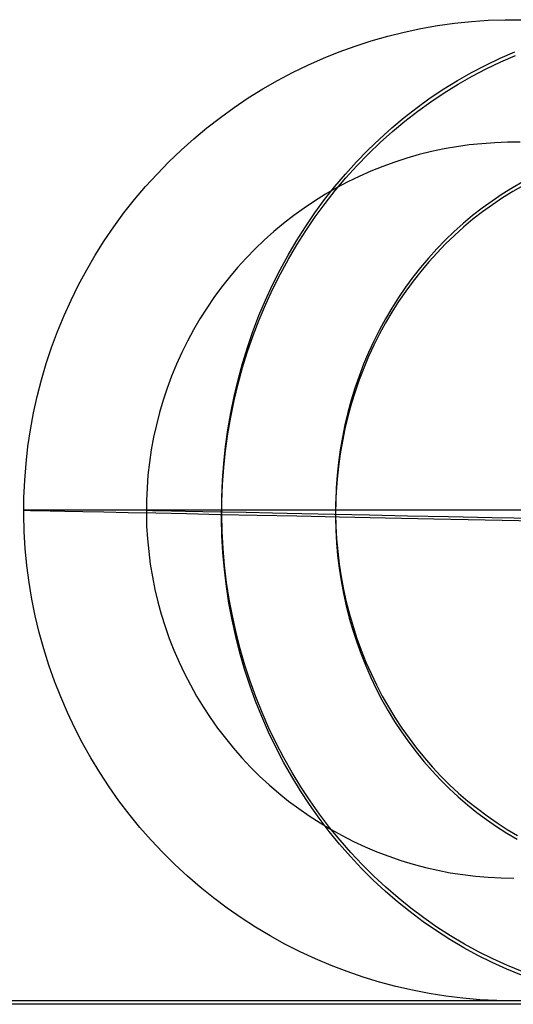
# Model space of a CAD drawing. Header units: millimetres. Extents: x -653 to -103, y 0 to 350.
# Tile 39 of 112: x -578 to -570, y 334 to 350. Entities that reach past the tile are written whole.
import ezdxf

# ---------------------------------------------------------------- set-up
doc = ezdxf.new("R2010")
doc.units = ezdxf.units.MM
doc.layers.add('Level Side Table Ferm Living', color=7, linetype='Continuous', true_color=0x000000)

msp = doc.modelspace()

# ---------------------------------------------------------------- linework, layer by layer
at = {"layer": 'Level Side Table Ferm Living'}
for p, q in [((-571.727, 349.797, 402), (-571.456, 349.855, 402)), ((-571.727, 349.797, 46), (-571.456, 349.855, 46)), ((-571.727, 349.797, 224), (-571.456, 349.855, 224)), ((-571.456, 349.855, 402), (-571.182, 349.903, 402)), ((-571.456, 349.855, 46), (-571.182, 349.903, 46)), ((-571.456, 349.855, 224), (-571.182, 349.903, 224)), ((-571.182, 349.903, 402), (-570.907, 349.941, 402)), ((-571.182, 349.903, 46), (-570.907, 349.941, 46)), ((-571.182, 349.903, 224), (-570.907, 349.941, 224)), ((-570.907, 349.941, 402), (-570.631, 349.97, 402)), ((-570.907, 349.941, 46), (-570.631, 349.97, 46)), ((-570.907, 349.941, 224), (-570.631, 349.97, 224)), ((-570.631, 349.97, 402), (-570.354, 349.989, 402)), ((-570.631, 349.97, 46), (-570.354, 349.989, 46)), ((-570.631, 349.97, 224), (-570.354, 349.989, 224)), ((-570.354, 349.989, 402), (-570.076, 349.999, 402)), ((-570.354, 349.989, 46), (-570.076, 349.999, 46)), ((-570.354, 349.989, 224), (-570.076, 349.999, 224)), ((-570.076, 349.999, 402), (-569.799, 349.999, 402)), ((-570.076, 349.999, 46), (-569.799, 349.999, 46)), ((-570.076, 349.999, 224), (-569.799, 349.999, 224)), ((-572.264, 349.654, 402), (-571.997, 349.73, 402)), ((-572.264, 349.654, 46), (-571.997, 349.73, 46)), ((-572.264, 349.654, 224), (-571.997, 349.73, 224)), ((-571.997, 349.73, 402), (-571.727, 349.797, 402)), ((-571.997, 349.73, 46), (-571.727, 349.797, 46)), ((-571.997, 349.73, 224), (-571.727, 349.797, 224)), ((-572.789, 349.474, 402), (-572.528, 349.569, 402)), ((-572.789, 349.474, 46), (-572.528, 349.569, 46)), ((-572.789, 349.474, 224), (-572.528, 349.569, 224)), ((-572.528, 349.569, 402), (-572.264, 349.654, 402)), ((-572.528, 349.569, 46), (-572.264, 349.654, 46)), ((-572.528, 349.569, 224), (-572.264, 349.654, 224)), ((-573.301, 349.259, 402), (-573.047, 349.371, 402)), ((-573.301, 349.259, 46), (-573.047, 349.371, 46)), ((-573.301, 349.259, 224), (-573.047, 349.371, 224)), ((-573.047, 349.371, 402), (-572.789, 349.474, 402)), ((-573.047, 349.371, 46), (-572.789, 349.474, 46)), ((-573.047, 349.371, 224), (-572.789, 349.474, 224)), ((-570.397, 349.259, 417.226), (-570.161, 349.371, 417.132)), ((-570.161, 349.371, 417.132), (-569.921, 349.474, 417.037)), ((-570.151, 349.311, 30.811), (-569.911, 349.414, 30.905)), ((-573.551, 349.137, 402), (-573.301, 349.259, 402)), ((-573.551, 349.137, 46), (-573.301, 349.259, 46)), ((-573.551, 349.137, 224), (-573.301, 349.259, 224)), ((-570.629, 349.137, 417.318), (-570.397, 349.259, 417.226)), ((-570.387, 349.198, 30.719), (-570.151, 349.311, 30.811)), ((-573.796, 349.008, 402), (-573.551, 349.137, 402)), ((-573.796, 349.008, 46), (-573.551, 349.137, 46)), ((-573.796, 349.008, 224), (-573.551, 349.137, 224)), ((-570.857, 349.008, 417.408), (-570.629, 349.137, 417.318)), ((-570.848, 348.946, 30.538), (-570.619, 349.076, 30.628)), ((-570.619, 349.076, 30.628), (-570.387, 349.198, 30.719)), ((-574.037, 348.87, 402), (-573.796, 349.008, 402)), ((-574.037, 348.87, 46), (-573.796, 349.008, 46)), ((-574.037, 348.87, 224), (-573.796, 349.008, 224)), ((-571.081, 348.87, 417.497), (-570.857, 349.008, 417.408)), ((-571.072, 348.808, 30.451), (-570.848, 348.946, 30.538)), ((-574.504, 348.569, 402), (-574.273, 348.723, 402)), ((-574.504, 348.569, 46), (-574.273, 348.723, 46)), ((-574.504, 348.569, 224), (-574.273, 348.723, 224)), ((-574.273, 348.723, 402), (-574.037, 348.87, 402)), ((-574.273, 348.723, 46), (-574.037, 348.87, 46)), ((-574.273, 348.723, 224), (-574.037, 348.87, 224)), ((-571.515, 348.569, 417.669), (-571.301, 348.723, 417.584)), ((-571.301, 348.723, 417.584), (-571.081, 348.87, 417.497)), ((-571.292, 348.661, 30.365), (-571.072, 348.808, 30.451)), ((-574.729, 348.406, 402), (-574.504, 348.569, 402)), ((-574.729, 348.406, 46), (-574.504, 348.569, 46)), ((-574.729, 348.406, 224), (-574.504, 348.569, 224)), ((-571.725, 348.406, 417.752), (-571.515, 348.569, 417.669)), ((-571.506, 348.506, 30.281), (-571.292, 348.661, 30.365)), ((-574.949, 348.236, 402), (-574.729, 348.406, 402)), ((-574.949, 348.236, 46), (-574.729, 348.406, 46)), ((-574.949, 348.236, 224), (-574.729, 348.406, 224)), ((-571.929, 348.236, 417.832), (-571.725, 348.406, 417.752)), ((-571.716, 348.343, 30.2), (-571.506, 348.506, 30.281)), ((-571.92, 348.173, 30.12), (-571.716, 348.343, 30.2)), ((-575.162, 348.058, 402), (-574.949, 348.236, 402)), ((-575.162, 348.058, 46), (-574.949, 348.236, 46)), ((-575.162, 348.058, 224), (-574.949, 348.236, 224)), ((-572.127, 348.058, 417.911), (-571.929, 348.236, 417.832)), ((-572.119, 347.995, 30.043), (-571.92, 348.173, 30.12)), ((-575.369, 347.873, 402), (-575.162, 348.058, 402)), ((-575.369, 347.873, 46), (-575.162, 348.058, 46)), ((-575.369, 347.873, 224), (-575.162, 348.058, 224)), ((-572.32, 347.873, 417.987), (-572.127, 348.058, 417.911)), ((-572.312, 347.81, 29.968), (-572.119, 347.995, 30.043)), ((-570.871, 347.927, 402), (-571.076, 347.891, 402)), ((-570.871, 347.927, 46), (-571.076, 347.891, 46)), ((-570.871, 347.927, 224), (-571.076, 347.891, 224)), ((-570.665, 347.956, 402), (-570.871, 347.927, 402)), ((-570.665, 347.956, 46), (-570.871, 347.927, 46)), ((-570.665, 347.956, 224), (-570.871, 347.927, 224)), ((-570.457, 347.977, 402), (-570.665, 347.956, 402)), ((-570.457, 347.977, 46), (-570.665, 347.956, 46)), ((-570.457, 347.977, 224), (-570.665, 347.956, 224)), ((-570.25, 347.992, 402), (-570.457, 347.977, 402)), ((-570.25, 347.992, 46), (-570.457, 347.977, 46)), ((-570.25, 347.992, 224), (-570.457, 347.977, 224)), ((-570.042, 347.999, 402), (-570.25, 347.992, 402)), ((-570.042, 347.999, 46), (-570.25, 347.992, 46)), ((-570.042, 347.999, 224), (-570.25, 347.992, 224)), ((-569.833, 347.999, 402), (-570.042, 347.999, 402)), ((-569.833, 347.999, 46), (-570.042, 347.999, 46)), ((-569.833, 347.999, 224), (-570.042, 347.999, 224)), ((-575.57, 347.681, 402), (-575.369, 347.873, 402)), ((-575.57, 347.681, 46), (-575.369, 347.873, 46)), ((-575.57, 347.681, 224), (-575.369, 347.873, 224)), ((-572.506, 347.681, 418.061), (-572.32, 347.873, 417.987)), ((-572.499, 347.617, 29.896), (-572.312, 347.81, 29.968)), ((-571.482, 347.798, 402), (-571.682, 347.741, 402)), ((-571.482, 347.798, 46), (-571.682, 347.741, 46)), ((-571.482, 347.798, 224), (-571.682, 347.741, 224)), ((-571.28, 347.848, 402), (-571.482, 347.798, 402)), ((-571.28, 347.848, 46), (-571.482, 347.798, 46)), ((-571.28, 347.848, 224), (-571.482, 347.798, 224)), ((-571.076, 347.891, 402), (-571.28, 347.848, 402)), ((-571.076, 347.891, 46), (-571.28, 347.848, 46)), ((-571.076, 347.891, 224), (-571.28, 347.848, 224)), ((-575.763, 347.482, 402), (-575.57, 347.681, 402)), ((-575.763, 347.482, 46), (-575.57, 347.681, 46)), ((-575.763, 347.482, 224), (-575.57, 347.681, 224)), ((-572.686, 347.482, 418.132), (-572.506, 347.681, 418.061)), ((-572.679, 347.418, 29.826), (-572.499, 347.617, 29.896)), ((-572.076, 347.606, 402), (-572.27, 347.528, 402)), ((-572.076, 347.606, 46), (-572.27, 347.528, 46)), ((-572.076, 347.606, 224), (-572.27, 347.528, 224)), ((-571.88, 347.677, 402), (-572.076, 347.606, 402)), ((-571.88, 347.677, 46), (-572.076, 347.606, 46)), ((-571.88, 347.677, 224), (-572.076, 347.606, 224)), ((-571.682, 347.741, 402), (-571.88, 347.677, 402)), ((-571.682, 347.741, 46), (-571.88, 347.677, 46)), ((-571.682, 347.741, 224), (-571.88, 347.677, 224)), ((-575.95, 347.277, 402), (-575.763, 347.482, 402)), ((-575.95, 347.277, 46), (-575.763, 347.482, 46)), ((-575.95, 347.277, 224), (-575.763, 347.482, 224)), ((-572.86, 347.277, 418.201), (-572.686, 347.482, 418.132)), ((-572.46, 347.444, 402), (-572.647, 347.353, 402)), ((-572.46, 347.444, 46), (-572.647, 347.353, 46)), ((-572.46, 347.444, 224), (-572.647, 347.353, 224)), ((-572.27, 347.528, 402), (-572.46, 347.444, 402)), ((-572.27, 347.528, 46), (-572.46, 347.444, 46)), ((-572.27, 347.528, 224), (-572.46, 347.444, 224)), ((-576.13, 347.065, 402), (-575.95, 347.277, 402)), ((-576.13, 347.065, 46), (-575.95, 347.277, 46)), ((-576.13, 347.065, 224), (-575.95, 347.277, 224)), ((-573.027, 347.065, 418.267), (-572.86, 347.277, 418.201)), ((-572.853, 347.212, 29.759), (-572.679, 347.418, 29.826)), ((-572.647, 347.353, 402), (-572.832, 347.256, 402)), ((-572.647, 347.353, 46), (-572.832, 347.256, 46)), ((-572.647, 347.353, 224), (-572.832, 347.256, 224)), ((-569.789, 347.353, 416.985), (-569.96, 347.256, 417.053)), ((-569.782, 347.293, 30.974), (-569.953, 347.196, 30.907)), ((-573.012, 347.152, 402), (-573.189, 347.042, 402)), ((-573.012, 347.152, 46), (-573.189, 347.042, 46)), ((-573.012, 347.152, 224), (-573.189, 347.042, 224)), ((-573.02, 347, 29.695), (-572.853, 347.212, 29.759)), ((-572.832, 347.256, 402), (-573.012, 347.152, 402)), ((-572.832, 347.256, 46), (-573.012, 347.152, 46)), ((-572.832, 347.256, 224), (-573.012, 347.152, 224)), ((-570.128, 347.152, 417.12), (-570.293, 347.042, 417.185)), ((-569.96, 347.256, 417.053), (-570.128, 347.152, 417.12)), ((-569.953, 347.196, 30.907), (-570.121, 347.092, 30.841)), ((-576.302, 346.847, 402), (-576.13, 347.065, 402)), ((-576.302, 346.847, 46), (-576.13, 347.065, 46)), ((-576.302, 346.847, 224), (-576.13, 347.065, 224)), ((-573.189, 347.042, 402), (-573.362, 346.926, 402)), ((-573.189, 347.042, 46), (-573.362, 346.926, 46)), ((-573.189, 347.042, 224), (-573.362, 346.926, 224)), ((-573.187, 346.847, 418.33), (-573.027, 347.065, 418.267)), ((-573.181, 346.782, 29.633), (-573.02, 347, 29.695)), ((-570.293, 347.042, 417.185), (-570.454, 346.927, 417.248)), ((-570.286, 346.982, 30.777), (-570.447, 346.866, 30.714)), ((-570.121, 347.092, 30.841), (-570.286, 346.982, 30.777)), ((-576.466, 346.623, 402), (-576.302, 346.847, 402)), ((-576.466, 346.623, 46), (-576.302, 346.847, 46)), ((-576.466, 346.623, 224), (-576.302, 346.847, 224)), ((-573.531, 346.805, 402), (-573.696, 346.677, 402)), ((-573.531, 346.805, 46), (-573.696, 346.677, 46)), ((-573.531, 346.805, 224), (-573.696, 346.677, 224)), ((-573.362, 346.926, 402), (-573.531, 346.805, 402)), ((-573.362, 346.926, 46), (-573.531, 346.805, 46)), ((-573.362, 346.926, 224), (-573.531, 346.805, 224)), ((-573.34, 346.623, 418.391), (-573.187, 346.847, 418.33)), ((-570.611, 346.805, 417.311), (-570.764, 346.677, 417.371)), ((-570.454, 346.927, 417.248), (-570.611, 346.805, 417.311)), ((-570.447, 346.866, 30.714), (-570.605, 346.744, 30.653)), ((-573.696, 346.677, 402), (-573.856, 346.544, 402)), ((-573.696, 346.677, 46), (-573.856, 346.544, 46)), ((-573.696, 346.677, 224), (-573.856, 346.544, 224)), ((-573.334, 346.558, 29.574), (-573.181, 346.782, 29.633)), ((-570.764, 346.677, 417.371), (-570.913, 346.544, 417.43)), ((-570.605, 346.744, 30.653), (-570.758, 346.616, 30.593)), ((-576.623, 346.394, 402), (-576.466, 346.623, 402)), ((-576.623, 346.394, 46), (-576.466, 346.623, 46)), ((-576.623, 346.394, 224), (-576.466, 346.623, 224)), ((-573.856, 346.544, 402), (-574.011, 346.405, 402)), ((-573.856, 346.544, 46), (-574.011, 346.405, 46)), ((-573.856, 346.544, 224), (-574.011, 346.405, 224)), ((-573.485, 346.394, 418.449), (-573.34, 346.623, 418.391)), ((-573.48, 346.328, 29.518), (-573.334, 346.558, 29.574)), ((-570.913, 346.544, 417.43), (-571.057, 346.405, 417.487)), ((-570.907, 346.482, 30.535), (-571.051, 346.343, 30.479)), ((-570.758, 346.616, 30.593), (-570.907, 346.482, 30.535)), ((-576.771, 346.159, 402), (-576.623, 346.394, 402)), ((-576.771, 346.159, 46), (-576.623, 346.394, 46)), ((-576.771, 346.159, 224), (-576.623, 346.394, 224)), ((-574.011, 346.405, 402), (-574.162, 346.261, 402)), ((-574.011, 346.405, 46), (-574.162, 346.261, 46)), ((-574.011, 346.405, 224), (-574.162, 346.261, 224)), ((-573.623, 346.159, 418.503), (-573.485, 346.394, 418.449)), ((-573.618, 346.094, 29.465), (-573.48, 346.328, 29.518)), ((-571.057, 346.405, 417.487), (-571.197, 346.261, 417.543)), ((-571.051, 346.343, 30.479), (-571.191, 346.199, 30.425)), ((-576.911, 345.92, 402), (-576.771, 346.159, 402)), ((-576.911, 345.92, 46), (-576.771, 346.159, 46)), ((-576.911, 345.92, 224), (-576.771, 346.159, 224)), ((-574.162, 346.261, 402), (-574.307, 346.112, 402)), ((-574.162, 346.261, 46), (-574.307, 346.112, 46)), ((-574.162, 346.261, 224), (-574.307, 346.112, 224)), ((-573.754, 345.92, 418.555), (-573.623, 346.159, 418.503)), ((-571.197, 346.261, 417.543), (-571.332, 346.112, 417.596)), ((-571.191, 346.199, 30.425), (-571.327, 346.05, 30.373)), ((-574.307, 346.112, 402), (-574.447, 345.958, 402)), ((-574.307, 346.112, 46), (-574.447, 345.958, 46)), ((-574.307, 346.112, 224), (-574.447, 345.958, 224)), ((-573.749, 345.854, 29.416), (-573.618, 346.094, 29.465)), ((-571.332, 346.112, 417.596), (-571.462, 345.958, 417.648)), ((-571.327, 346.05, 30.373), (-571.457, 345.895, 30.322)), ((-577.043, 345.675, 402), (-576.911, 345.92, 402)), ((-577.043, 345.675, 46), (-576.911, 345.92, 46)), ((-577.043, 345.675, 224), (-576.911, 345.92, 224)), ((-574.447, 345.958, 402), (-574.582, 345.799, 402)), ((-574.447, 345.958, 46), (-574.582, 345.799, 46)), ((-574.447, 345.958, 224), (-574.582, 345.799, 224)), ((-573.876, 345.675, 418.603), (-573.754, 345.92, 418.555)), ((-573.872, 345.609, 29.369), (-573.749, 345.854, 29.416)), ((-571.462, 345.958, 417.648), (-571.588, 345.799, 417.697)), ((-571.457, 345.895, 30.322), (-571.583, 345.736, 30.274)), ((-577.167, 345.426, 402), (-577.043, 345.675, 402)), ((-577.167, 345.426, 46), (-577.043, 345.675, 46)), ((-577.167, 345.426, 224), (-577.043, 345.675, 224)), ((-574.582, 345.799, 402), (-574.711, 345.635, 402)), ((-574.582, 345.799, 46), (-574.711, 345.635, 46)), ((-574.582, 345.799, 224), (-574.711, 345.635, 224)), ((-573.991, 345.426, 418.649), (-573.876, 345.675, 418.603)), ((-571.588, 345.799, 417.697), (-571.708, 345.635, 417.745)), ((-571.583, 345.736, 30.274), (-571.703, 345.573, 30.228)), ((-574.711, 345.635, 402), (-574.834, 345.467, 402)), ((-574.711, 345.635, 46), (-574.834, 345.467, 46)), ((-574.711, 345.635, 224), (-574.834, 345.467, 224)), ((-573.987, 345.36, 29.326), (-573.872, 345.609, 29.369)), ((-571.708, 345.635, 417.745), (-571.822, 345.467, 417.79)), ((-571.703, 345.573, 30.228), (-571.818, 345.405, 30.184)), ((-577.281, 345.173, 402), (-577.167, 345.426, 402)), ((-577.281, 345.173, 46), (-577.167, 345.426, 46)), ((-577.281, 345.173, 224), (-577.167, 345.426, 224)), ((-574.834, 345.467, 402), (-574.951, 345.295, 402)), ((-574.834, 345.467, 46), (-574.951, 345.295, 46)), ((-574.834, 345.467, 224), (-574.951, 345.295, 224)), ((-574.098, 345.173, 418.691), (-573.991, 345.426, 418.649)), ((-574.094, 345.107, 29.285), (-573.987, 345.36, 29.326)), ((-571.822, 345.467, 417.79), (-571.931, 345.295, 417.833)), ((-571.818, 345.405, 30.184), (-571.927, 345.232, 30.142)), ((-574.951, 345.295, 402), (-575.063, 345.119, 402)), ((-574.951, 345.295, 46), (-575.063, 345.119, 46)), ((-574.951, 345.295, 224), (-575.063, 345.119, 224)), ((-571.931, 345.295, 417.833), (-572.035, 345.119, 417.874)), ((-571.927, 345.232, 30.142), (-572.031, 345.056, 30.102)), ((-577.387, 344.917, 402), (-577.281, 345.173, 402)), ((-577.387, 344.917, 46), (-577.281, 345.173, 46)), ((-577.387, 344.917, 224), (-577.281, 345.173, 224)), ((-575.063, 345.119, 402), (-575.168, 344.94, 402)), ((-575.063, 345.119, 46), (-575.168, 344.94, 46)), ((-575.063, 345.119, 224), (-575.168, 344.94, 224)), ((-574.196, 344.917, 418.73), (-574.098, 345.173, 418.691)), ((-574.192, 344.85, 29.248), (-574.094, 345.107, 29.285)), ((-572.035, 345.119, 417.874), (-572.133, 344.94, 417.913)), ((-572.031, 345.056, 30.102), (-572.129, 344.876, 30.065)), ((-577.484, 344.656, 402), (-577.387, 344.917, 402)), ((-577.484, 344.656, 46), (-577.387, 344.917, 46)), ((-577.484, 344.656, 224), (-577.387, 344.917, 224)), ((-575.168, 344.94, 402), (-575.267, 344.756, 402)), ((-575.168, 344.94, 46), (-575.267, 344.756, 46)), ((-575.168, 344.94, 224), (-575.267, 344.756, 224)), ((-574.286, 344.656, 418.765), (-574.196, 344.917, 418.73)), ((-572.133, 344.94, 417.913), (-572.225, 344.756, 417.949)), ((-572.129, 344.876, 30.065), (-572.221, 344.693, 30.03)), ((-575.267, 344.756, 402), (-575.359, 344.57, 402)), ((-575.267, 344.756, 46), (-575.359, 344.57, 46)), ((-575.267, 344.756, 224), (-575.359, 344.57, 224)), ((-574.283, 344.59, 29.215), (-574.192, 344.85, 29.248)), ((-572.225, 344.756, 417.949), (-572.311, 344.57, 417.983)), ((-577.571, 344.393, 402), (-577.484, 344.656, 402)), ((-577.571, 344.393, 46), (-577.484, 344.656, 46)), ((-577.571, 344.393, 224), (-577.484, 344.656, 224)), ((-575.359, 344.57, 402), (-575.445, 344.38, 402)), ((-575.359, 344.57, 46), (-575.445, 344.38, 46)), ((-575.359, 344.57, 224), (-575.445, 344.38, 224)), ((-574.367, 344.393, 418.798), (-574.286, 344.656, 418.765)), ((-574.365, 344.326, 29.185), (-574.283, 344.59, 29.215)), ((-572.311, 344.57, 417.983), (-572.39, 344.38, 418.015)), ((-572.221, 344.693, 30.03), (-572.308, 344.506, 29.997)), ((-577.65, 344.126, 402), (-577.571, 344.393, 402)), ((-577.65, 344.126, 46), (-577.571, 344.393, 46)), ((-577.65, 344.126, 224), (-577.571, 344.393, 224)), ((-574.44, 344.126, 418.827), (-574.367, 344.393, 418.798)), ((-572.308, 344.506, 29.997), (-572.388, 344.316, 29.967)), ((-575.445, 344.38, 402), (-575.524, 344.187, 402)), ((-575.445, 344.38, 46), (-575.524, 344.187, 46)), ((-575.445, 344.38, 224), (-575.524, 344.187, 224)), ((-574.438, 344.059, 29.158), (-574.365, 344.326, 29.185)), ((-572.39, 344.38, 418.015), (-572.464, 344.187, 418.044)), ((-572.388, 344.316, 29.967), (-572.462, 344.124, 29.939)), ((-577.719, 343.857, 402), (-577.65, 344.126, 402)), ((-577.719, 343.857, 46), (-577.65, 344.126, 46)), ((-577.719, 343.857, 224), (-577.65, 344.126, 224)), ((-575.524, 344.187, 402), (-575.597, 343.992, 402)), ((-575.524, 344.187, 46), (-575.597, 343.992, 46)), ((-575.524, 344.187, 224), (-575.597, 343.992, 224)), ((-574.505, 343.857, 418.852), (-574.44, 344.126, 418.827)), ((-572.464, 344.187, 418.044), (-572.532, 343.992, 418.071)), ((-572.462, 344.124, 29.939), (-572.529, 343.928, 29.914)), ((-575.597, 343.992, 402), (-575.663, 343.795, 402)), ((-575.597, 343.992, 46), (-575.663, 343.795, 46)), ((-575.597, 343.992, 224), (-575.663, 343.795, 224)), ((-574.503, 343.79, 29.134), (-574.438, 344.059, 29.158)), ((-572.532, 343.992, 418.071), (-572.593, 343.795, 418.095)), ((-572.529, 343.928, 29.914), (-572.591, 343.731, 29.892)), ((-577.779, 343.586, 402), (-577.719, 343.857, 402)), ((-577.779, 343.586, 46), (-577.719, 343.857, 46)), ((-577.779, 343.586, 224), (-577.719, 343.857, 224)), ((-575.663, 343.795, 402), (-575.722, 343.595, 402)), ((-575.663, 343.795, 46), (-575.722, 343.595, 46)), ((-575.663, 343.795, 224), (-575.722, 343.595, 224)), ((-574.56, 343.586, 418.874), (-574.505, 343.857, 418.852)), ((-574.559, 343.519, 29.114), (-574.503, 343.79, 29.134)), ((-572.593, 343.795, 418.095), (-572.647, 343.595, 418.117)), ((-577.829, 343.313, 402), (-577.779, 343.586, 402)), ((-577.829, 343.313, 46), (-577.779, 343.586, 46)), ((-577.829, 343.313, 224), (-577.779, 343.586, 224)), ((-575.722, 343.595, 402), (-575.773, 343.393, 402)), ((-575.722, 343.595, 46), (-575.773, 343.393, 46)), ((-575.722, 343.595, 224), (-575.773, 343.393, 224)), ((-574.607, 343.313, 418.893), (-574.56, 343.586, 418.874)), ((-572.647, 343.595, 418.117), (-572.696, 343.393, 418.136)), ((-572.591, 343.731, 29.892), (-572.646, 343.531, 29.871)), ((-574.606, 343.246, 29.098), (-574.559, 343.519, 29.114)), ((-572.646, 343.531, 29.871), (-572.694, 343.329, 29.854)), ((-577.87, 343.038, 402), (-577.829, 343.313, 402)), ((-577.87, 343.038, 46), (-577.829, 343.313, 46)), ((-577.87, 343.038, 224), (-577.829, 343.313, 224)), ((-575.773, 343.393, 402), (-575.818, 343.19, 402)), ((-575.773, 343.393, 46), (-575.818, 343.19, 46)), ((-575.773, 343.393, 224), (-575.818, 343.19, 224)), ((-574.645, 343.038, 418.908), (-574.607, 343.313, 418.893)), ((-572.696, 343.393, 418.136), (-572.737, 343.19, 418.152)), ((-572.694, 343.329, 29.854), (-572.736, 343.126, 29.839)), ((-575.818, 343.19, 402), (-575.856, 342.985, 402)), ((-575.818, 343.19, 46), (-575.856, 342.985, 46)), ((-575.818, 343.19, 224), (-575.856, 342.985, 224)), ((-574.644, 342.971, 29.085), (-574.606, 343.246, 29.098)), ((-572.737, 343.19, 418.152), (-572.772, 342.985, 418.166)), ((-572.736, 343.126, 29.839), (-572.772, 342.921, 29.827)), ((-577.901, 342.763, 402), (-577.87, 343.038, 402)), ((-577.901, 342.763, 46), (-577.87, 343.038, 46)), ((-577.901, 342.763, 224), (-577.87, 343.038, 224)), ((-575.856, 342.985, 402), (-575.887, 342.779, 402)), ((-575.856, 342.985, 46), (-575.887, 342.779, 46)), ((-575.856, 342.985, 224), (-575.887, 342.779, 224)), ((-574.674, 342.763, 418.919), (-574.645, 343.038, 418.908)), ((-574.674, 342.695, 29.076), (-574.644, 342.971, 29.085)), ((-572.772, 342.985, 418.166), (-572.801, 342.779, 418.178)), ((-572.772, 342.921, 29.827), (-572.801, 342.715, 29.817)), ((-577.923, 342.486, 402), (-577.901, 342.763, 402)), ((-577.923, 342.486, 46), (-577.901, 342.763, 46)), ((-577.923, 342.486, 224), (-577.901, 342.763, 224)), ((-575.887, 342.779, 402), (-575.91, 342.572, 402)), ((-575.887, 342.779, 46), (-575.91, 342.572, 46)), ((-575.887, 342.779, 224), (-575.91, 342.572, 224)), ((-574.694, 342.486, 418.927), (-574.674, 342.763, 418.919)), ((-574.694, 342.418, 29.07), (-574.674, 342.695, 29.076)), ((-572.801, 342.779, 418.178), (-572.823, 342.572, 418.186)), ((-572.801, 342.715, 29.817), (-572.823, 342.508, 29.81)), ((-577.935, 342.208, 402), (-577.923, 342.486, 402)), ((-577.935, 342.208, 46), (-577.923, 342.486, 46)), ((-577.935, 342.208, 224), (-577.923, 342.486, 224)), ((-575.91, 342.572, 402), (-575.926, 342.364, 402)), ((-575.91, 342.572, 46), (-575.926, 342.364, 46)), ((-575.91, 342.572, 224), (-575.926, 342.364, 224)), ((-574.705, 342.208, 418.931), (-574.694, 342.486, 418.927)), ((-572.823, 342.572, 418.186), (-572.838, 342.364, 418.192)), ((-572.823, 342.508, 29.81), (-572.838, 342.3, 29.805)), ((-575.926, 342.364, 402), (-575.935, 342.156, 402)), ((-575.926, 342.364, 46), (-575.935, 342.156, 46)), ((-575.926, 342.364, 224), (-575.935, 342.156, 224)), ((-574.706, 342.141, 29.068), (-574.694, 342.418, 29.07)), ((-572.838, 342.3, 29.805), (-572.847, 342.092, 29.804)), ((-572.838, 342.364, 418.192), (-572.846, 342.156, 418.196)), ((-577.937, 341.931, 402), (-577.935, 342.208, 402)), ((-577.937, 341.931, 46), (-577.935, 342.208, 46)), ((-577.937, 341.931, 224), (-577.935, 342.208, 224)), ((-575.935, 342.156, 402), (-575.937, 341.948, 402)), ((-575.935, 342.156, 46), (-575.937, 341.948, 46)), ((-575.935, 342.156, 224), (-575.937, 341.948, 224)), ((-574.708, 341.863, 29.069), (-574.706, 342.141, 29.068)), ((-574.707, 341.931, 418.932), (-574.705, 342.208, 418.931)), ((-572.846, 342.156, 418.196), (-572.848, 341.948, 418.196)), ((-577.911, 342, 403.57), (-577.937, 342, 402)), ((-577.937, 342, 402), (-577.937, 342, 46)), ((-577.937, 342, 46), (-577.911, 341.999, 44.43)), ((-577.83, 342, 405.139), (-577.911, 342, 403.57)), ((-577.911, 341.999, 44.43), (-577.83, 341.998, 42.861)), ((-577.696, 342, 406.704), (-577.83, 342, 405.139)), ((-577.83, 341.998, 42.861), (-577.696, 341.995, 41.296)), ((-577.509, 342, 408.264), (-577.696, 342, 406.704)), ((-577.696, 341.995, 41.296), (-577.509, 341.991, 39.737)), ((-577.269, 342, 409.816), (-577.509, 342, 408.264)), ((-577.509, 341.991, 39.737), (-577.269, 341.986, 38.184)), ((-576.975, 342, 411.359), (-577.269, 342, 409.816)), ((-577.269, 341.986, 38.184), (-576.976, 341.98, 36.641)), ((-576.976, 341.98, 36.641), (-576.63, 341.973, 35.109)), ((-576.629, 342, 412.891), (-576.975, 342, 411.359)), ((-576.232, 342, 414.411), (-576.629, 342, 412.891)), ((-575.782, 342, 415.916), (-576.232, 342, 414.411)), ((-575.912, 342, 403.502), (-575.937, 342, 402)), ((-575.937, 342, 402), (-575.937, 342, 46)), ((-575.937, 342, 46), (-575.912, 341.999, 44.498)), ((-575.835, 342, 405.003), (-575.912, 342, 403.502)), ((-575.912, 341.999, 44.498), (-575.835, 341.998, 42.997)), ((-575.707, 342, 406.5), (-575.835, 342, 405.003)), ((-575.835, 341.998, 42.997), (-575.707, 341.995, 41.501)), ((-575.281, 342, 417.404), (-575.782, 342, 415.916)), ((-575.528, 342, 407.991), (-575.707, 342, 406.5)), ((-575.707, 341.995, 41.501), (-575.528, 341.991, 40.009)), ((-575.298, 342, 409.476), (-575.528, 342, 407.991)), ((-575.528, 341.991, 40.009), (-575.298, 341.987, 38.524)), ((-575.017, 342, 410.952), (-575.298, 342, 409.476)), ((-575.298, 341.987, 38.524), (-575.017, 341.981, 37.048)), ((-574.73, 342, 418.875), (-575.281, 342, 417.404)), ((-574.686, 342, 412.418), (-575.017, 342, 410.952)), ((-575.017, 341.981, 37.048), (-574.687, 341.974, 35.583)), ((-574.129, 342, 420.326), (-574.73, 342, 418.875)), ((-574.306, 342, 413.871), (-574.686, 342, 412.418)), ((-573.876, 342, 415.311), (-574.306, 342, 413.871)), ((-573.479, 342, 421.756), (-574.129, 342, 420.326)), ((-573.397, 342, 416.735), (-573.876, 342, 415.311)), ((-572.78, 342, 423.163), (-573.479, 342, 421.756)), ((-572.87, 342, 418.142), (-573.397, 342, 416.735)), ((-572.295, 342, 419.53), (-572.87, 342, 418.142)), ((-572.847, 342.092, 29.804), (-572.849, 341.884, 29.805)), ((-572.034, 342, 424.545), (-572.78, 342, 423.163)), ((-571.673, 342, 420.897), (-572.295, 342, 419.53)), ((-571.241, 342, 425.901), (-572.034, 342, 424.545)), ((-571.004, 342, 422.243), (-571.673, 342, 420.897)), ((-570.402, 342, 427.229), (-571.241, 342, 425.901)), ((-570.29, 342, 423.565), (-571.004, 342, 422.243)), ((-569.518, 342, 428.527), (-570.402, 342, 427.229)), ((-569.532, 342, 424.862), (-570.29, 342, 423.565)), ((-577.93, 341.653, 402), (-577.937, 341.931, 402)), ((-577.93, 341.653, 46), (-577.937, 341.931, 46)), ((-577.93, 341.653, 224), (-577.937, 341.931, 224)), ((-576.63, 341.973, 35.109), (-576.232, 341.964, 33.59)), ((-576.232, 341.964, 33.59), (-575.783, 341.955, 32.085)), ((-575.937, 341.948, 402), (-575.932, 341.74, 402)), ((-575.937, 341.948, 46), (-575.932, 341.74, 46)), ((-575.937, 341.948, 224), (-575.932, 341.74, 224)), ((-575.783, 341.955, 32.085), (-575.282, 341.945, 30.596)), ((-575.282, 341.945, 30.596), (-574.731, 341.933, 29.125)), ((-574.731, 341.933, 29.125), (-574.13, 341.921, 27.674)), ((-574.702, 341.586, 29.074), (-574.708, 341.863, 29.069)), ((-574.701, 341.653, 418.93), (-574.707, 341.931, 418.932)), ((-574.687, 341.974, 35.583), (-574.306, 341.966, 34.129)), ((-574.306, 341.966, 34.129), (-573.876, 341.957, 32.69)), ((-574.13, 341.921, 27.674), (-573.48, 341.907, 26.245)), ((-573.876, 341.957, 32.69), (-573.397, 341.947, 31.266)), ((-573.48, 341.907, 26.245), (-572.781, 341.893, 24.838)), ((-573.397, 341.947, 31.266), (-572.87, 341.936, 29.859)), ((-572.87, 341.936, 29.859), (-572.296, 341.924, 28.471)), ((-572.849, 341.884, 29.805), (-572.844, 341.675, 29.808)), ((-572.848, 341.948, 418.196), (-572.843, 341.74, 418.194)), ((-572.781, 341.893, 24.838), (-572.035, 341.877, 23.456)), ((-572.296, 341.924, 28.471), (-571.674, 341.911, 27.103)), ((-572.035, 341.877, 23.456), (-571.242, 341.861, 22.1)), ((-571.674, 341.911, 27.103), (-571.006, 341.897, 25.758)), ((-571.242, 341.861, 22.1), (-570.404, 341.843, 20.772)), ((-571.006, 341.897, 25.758), (-570.292, 341.882, 24.436)), ((-570.404, 341.843, 20.772), (-569.52, 341.825, 19.474)), ((-570.292, 341.882, 24.436), (-569.533, 341.867, 23.139)), ((-575.932, 341.74, 402), (-575.919, 341.532, 402)), ((-575.932, 341.74, 46), (-575.919, 341.532, 46)), ((-575.932, 341.74, 224), (-575.919, 341.532, 224)), ((-572.844, 341.675, 29.808), (-572.833, 341.468, 29.815)), ((-572.843, 341.74, 418.194), (-572.831, 341.532, 418.19)), ((-577.913, 341.376, 402), (-577.93, 341.653, 402)), ((-577.913, 341.376, 46), (-577.93, 341.653, 46)), ((-577.913, 341.376, 224), (-577.93, 341.653, 224)), ((-575.919, 341.532, 402), (-575.899, 341.325, 402)), ((-575.919, 341.532, 46), (-575.899, 341.325, 46)), ((-575.919, 341.532, 224), (-575.899, 341.325, 224)), ((-574.687, 341.309, 29.082), (-574.702, 341.586, 29.074)), ((-574.685, 341.376, 418.923), (-574.701, 341.653, 418.93)), ((-572.831, 341.532, 418.19), (-572.813, 341.325, 418.182)), ((-577.887, 341.099, 402), (-577.913, 341.376, 402)), ((-577.887, 341.099, 46), (-577.913, 341.376, 46)), ((-577.887, 341.099, 224), (-577.913, 341.376, 224)), ((-574.66, 341.099, 418.914), (-574.685, 341.376, 418.923)), ((-572.833, 341.468, 29.815), (-572.814, 341.26, 29.823)), ((-575.899, 341.325, 402), (-575.872, 341.118, 402)), ((-575.899, 341.325, 46), (-575.872, 341.118, 46)), ((-575.899, 341.325, 224), (-575.872, 341.118, 224)), ((-574.663, 341.032, 29.094), (-574.687, 341.309, 29.082)), ((-572.814, 341.26, 29.823), (-572.79, 341.054, 29.835)), ((-572.813, 341.325, 418.182), (-572.788, 341.118, 418.172)), ((-577.85, 340.824, 402), (-577.887, 341.099, 402)), ((-577.85, 340.824, 46), (-577.887, 341.099, 46)), ((-577.85, 340.824, 224), (-577.887, 341.099, 224)), ((-575.872, 341.118, 402), (-575.838, 340.913, 402)), ((-575.872, 341.118, 46), (-575.838, 340.913, 46)), ((-575.872, 341.118, 224), (-575.838, 340.913, 224)), ((-574.629, 340.757, 29.109), (-574.663, 341.032, 29.094)), ((-574.627, 340.824, 418.9), (-574.66, 341.099, 418.914)), ((-572.79, 341.054, 29.835), (-572.758, 340.848, 29.849)), ((-572.788, 341.118, 418.172), (-572.756, 340.913, 418.16)), ((-575.838, 340.913, 402), (-575.797, 340.708, 402)), ((-575.838, 340.913, 46), (-575.797, 340.708, 46)), ((-575.838, 340.913, 224), (-575.797, 340.708, 224)), ((-572.756, 340.913, 418.16), (-572.717, 340.708, 418.144)), ((-577.805, 340.55, 402), (-577.85, 340.824, 402)), ((-577.805, 340.55, 46), (-577.85, 340.824, 46)), ((-577.805, 340.55, 224), (-577.85, 340.824, 224)), ((-575.797, 340.708, 402), (-575.748, 340.506, 402)), ((-575.797, 340.708, 46), (-575.748, 340.506, 46)), ((-575.797, 340.708, 224), (-575.748, 340.506, 224)), ((-574.588, 340.483, 29.128), (-574.629, 340.757, 29.109)), ((-574.585, 340.55, 418.884), (-574.627, 340.824, 418.9)), ((-572.758, 340.848, 29.849), (-572.72, 340.644, 29.866)), ((-572.717, 340.708, 418.144), (-572.672, 340.506, 418.127)), ((-577.75, 340.278, 402), (-577.805, 340.55, 402)), ((-577.75, 340.278, 46), (-577.805, 340.55, 46)), ((-577.75, 340.278, 224), (-577.805, 340.55, 224)), ((-574.533, 340.278, 418.863), (-574.585, 340.55, 418.884)), ((-572.72, 340.644, 29.866), (-572.675, 340.442, 29.885)), ((-575.748, 340.506, 402), (-575.693, 340.305, 402)), ((-575.748, 340.506, 46), (-575.693, 340.305, 46)), ((-575.748, 340.506, 224), (-575.693, 340.305, 224)), ((-574.537, 340.211, 29.15), (-574.588, 340.483, 29.128)), ((-572.675, 340.442, 29.885), (-572.624, 340.241, 29.907)), ((-572.672, 340.506, 418.127), (-572.621, 340.305, 418.106)), ((-577.685, 340.008, 402), (-577.75, 340.278, 402)), ((-577.685, 340.008, 46), (-577.75, 340.278, 46)), ((-577.685, 340.008, 224), (-577.75, 340.278, 224)), ((-575.693, 340.305, 402), (-575.631, 340.106, 402)), ((-575.693, 340.305, 46), (-575.631, 340.106, 46)), ((-575.693, 340.305, 224), (-575.631, 340.106, 224)), ((-574.473, 340.008, 418.84), (-574.533, 340.278, 418.863)), ((-572.624, 340.241, 29.907), (-572.567, 340.043, 29.932)), ((-572.621, 340.305, 418.106), (-572.563, 340.106, 418.083)), ((-575.631, 340.106, 402), (-575.562, 339.91, 402)), ((-575.631, 340.106, 46), (-575.562, 339.91, 46)), ((-575.631, 340.106, 224), (-575.562, 339.91, 224)), ((-574.477, 339.941, 29.176), (-574.537, 340.211, 29.15)), ((-572.563, 340.106, 418.083), (-572.499, 339.91, 418.058)), ((-577.612, 339.74, 402), (-577.685, 340.008, 402)), ((-577.612, 339.74, 46), (-577.685, 340.008, 46)), ((-577.612, 339.74, 224), (-577.685, 340.008, 224)), ((-575.562, 339.91, 402), (-575.486, 339.716, 402)), ((-575.562, 339.91, 46), (-575.486, 339.716, 46)), ((-575.562, 339.91, 224), (-575.486, 339.716, 224)), ((-574.409, 339.673, 29.205), (-574.477, 339.941, 29.176)), ((-574.405, 339.74, 418.813), (-574.473, 340.008, 418.84)), ((-572.567, 340.043, 29.932), (-572.503, 339.846, 29.959)), ((-572.499, 339.91, 418.058), (-572.428, 339.716, 418.03)), ((-577.528, 339.475, 402), (-577.612, 339.74, 402)), ((-577.528, 339.475, 46), (-577.612, 339.74, 46)), ((-577.528, 339.475, 224), (-577.612, 339.74, 224)), ((-574.328, 339.475, 418.782), (-574.405, 339.74, 418.813)), ((-572.503, 339.846, 29.959), (-572.432, 339.652, 29.988)), ((-575.486, 339.716, 402), (-575.403, 339.525, 402)), ((-575.486, 339.716, 46), (-575.403, 339.525, 46)), ((-575.486, 339.716, 224), (-575.403, 339.525, 224)), ((-574.332, 339.408, 29.238), (-574.409, 339.673, 29.205)), ((-572.432, 339.652, 29.988), (-572.356, 339.461, 30.02)), ((-572.428, 339.716, 418.03), (-572.351, 339.525, 418)), ((-577.436, 339.213, 402), (-577.528, 339.475, 402)), ((-577.436, 339.213, 46), (-577.528, 339.475, 46)), ((-577.436, 339.213, 224), (-577.528, 339.475, 224)), ((-575.403, 339.525, 402), (-575.314, 339.337, 402)), ((-575.403, 339.525, 46), (-575.314, 339.337, 46)), ((-575.403, 339.525, 224), (-575.314, 339.337, 224)), ((-574.247, 339.147, 29.274), (-574.332, 339.408, 29.238)), ((-574.242, 339.213, 418.748), (-574.328, 339.475, 418.782)), ((-572.356, 339.461, 30.02), (-572.273, 339.273, 30.054)), ((-572.351, 339.525, 418), (-572.268, 339.337, 417.967)), ((-575.314, 339.337, 402), (-575.218, 339.152, 402)), ((-575.314, 339.337, 46), (-575.218, 339.152, 46)), ((-575.314, 339.337, 224), (-575.218, 339.152, 224)), ((-572.273, 339.273, 30.054), (-572.184, 339.088, 30.091)), ((-572.268, 339.337, 417.967), (-572.179, 339.152, 417.932)), ((-577.335, 338.955, 402), (-577.436, 339.213, 402)), ((-577.335, 338.955, 46), (-577.436, 339.213, 46)), ((-577.335, 338.955, 224), (-577.436, 339.213, 224)), ((-575.218, 339.152, 402), (-575.116, 338.97, 402)), ((-575.218, 339.152, 46), (-575.116, 338.97, 46)), ((-575.218, 339.152, 224), (-575.116, 338.97, 224)), ((-574.153, 338.888, 29.313), (-574.247, 339.147, 29.274)), ((-574.148, 338.955, 418.711), (-574.242, 339.213, 418.748)), ((-572.184, 339.088, 30.091), (-572.09, 338.907, 30.13)), ((-572.179, 339.152, 417.932), (-572.085, 338.97, 417.894)), ((-577.225, 338.7, 402), (-577.335, 338.955, 402)), ((-577.225, 338.7, 46), (-577.335, 338.955, 46)), ((-577.225, 338.7, 224), (-577.335, 338.955, 224)), ((-575.116, 338.97, 402), (-575.008, 338.792, 402)), ((-575.116, 338.97, 46), (-575.008, 338.792, 46)), ((-575.116, 338.97, 224), (-575.008, 338.792, 224)), ((-574.045, 338.7, 418.67), (-574.148, 338.955, 418.711)), ((-572.085, 338.97, 417.894), (-571.984, 338.792, 417.854)), ((-575.008, 338.792, 402), (-574.893, 338.618, 402)), ((-575.008, 338.792, 46), (-574.893, 338.618, 46)), ((-575.008, 338.792, 224), (-574.893, 338.618, 224)), ((-574.051, 338.634, 29.356), (-574.153, 338.888, 29.313)), ((-572.09, 338.907, 30.13), (-571.989, 338.729, 30.171)), ((-571.984, 338.792, 417.854), (-571.878, 338.618, 417.812)), ((-577.106, 338.449, 402), (-577.225, 338.7, 402)), ((-577.106, 338.449, 46), (-577.225, 338.7, 46)), ((-577.106, 338.449, 224), (-577.225, 338.7, 224)), ((-574.893, 338.618, 402), (-574.773, 338.448, 402)), ((-574.893, 338.618, 46), (-574.773, 338.448, 46)), ((-574.893, 338.618, 224), (-574.773, 338.448, 224)), ((-573.941, 338.383, 29.401), (-574.051, 338.634, 29.356)), ((-573.935, 338.449, 418.626), (-574.045, 338.7, 418.67)), ((-571.989, 338.729, 30.171), (-571.883, 338.555, 30.214)), ((-571.878, 338.618, 417.812), (-571.766, 338.448, 417.768)), ((-576.978, 338.202, 402), (-577.106, 338.449, 402)), ((-576.978, 338.202, 46), (-577.106, 338.449, 46)), ((-576.978, 338.202, 224), (-577.106, 338.449, 224)), ((-574.773, 338.448, 402), (-574.647, 338.282, 402)), ((-574.773, 338.448, 46), (-574.647, 338.282, 46)), ((-574.773, 338.448, 224), (-574.647, 338.282, 224)), ((-573.816, 338.202, 418.579), (-573.935, 338.449, 418.626)), ((-571.883, 338.555, 30.214), (-571.771, 338.386, 30.26)), ((-571.766, 338.448, 417.768), (-571.648, 338.282, 417.721)), ((-573.822, 338.136, 29.45), (-573.941, 338.383, 29.401)), ((-571.771, 338.386, 30.26), (-571.654, 338.22, 30.308)), ((-576.842, 337.96, 402), (-576.978, 338.202, 402)), ((-576.842, 337.96, 46), (-576.978, 338.202, 46)), ((-576.842, 337.96, 224), (-576.978, 338.202, 224)), ((-574.647, 338.282, 402), (-574.515, 338.121, 402)), ((-574.647, 338.282, 46), (-574.515, 338.121, 46)), ((-574.647, 338.282, 224), (-574.515, 338.121, 224)), ((-573.696, 337.894, 29.502), (-573.822, 338.136, 29.45)), ((-573.69, 337.96, 418.529), (-573.816, 338.202, 418.579)), ((-571.654, 338.22, 30.308), (-571.532, 338.059, 30.357)), ((-571.648, 338.282, 417.721), (-571.526, 338.121, 417.673)), ((-574.515, 338.121, 402), (-574.378, 337.965, 402)), ((-574.515, 338.121, 46), (-574.378, 337.965, 46)), ((-574.515, 338.121, 224), (-574.378, 337.965, 224)), ((-574.378, 337.965, 402), (-574.235, 337.813, 402)), ((-574.378, 337.965, 46), (-574.235, 337.813, 46)), ((-574.378, 337.965, 224), (-574.235, 337.813, 224)), ((-571.532, 338.059, 30.357), (-571.405, 337.903, 30.409)), ((-571.526, 338.121, 417.673), (-571.398, 337.965, 417.622)), ((-571.398, 337.965, 417.622), (-571.265, 337.813, 417.57)), ((-576.698, 337.723, 402), (-576.842, 337.96, 402)), ((-576.698, 337.723, 46), (-576.842, 337.96, 46)), ((-576.698, 337.723, 224), (-576.842, 337.96, 224)), ((-574.235, 337.813, 402), (-574.087, 337.666, 402)), ((-574.235, 337.813, 46), (-574.087, 337.666, 46)), ((-574.235, 337.813, 224), (-574.087, 337.666, 224)), ((-573.562, 337.657, 29.557), (-573.696, 337.894, 29.502)), ((-573.555, 337.723, 418.476), (-573.69, 337.96, 418.529)), ((-571.405, 337.903, 30.409), (-571.272, 337.751, 30.463)), ((-571.265, 337.813, 417.57), (-571.128, 337.666, 417.515)), ((-576.545, 337.491, 402), (-576.698, 337.723, 402)), ((-576.545, 337.491, 46), (-576.698, 337.723, 46)), ((-576.545, 337.491, 224), (-576.698, 337.723, 224)), ((-574.087, 337.666, 402), (-573.934, 337.525, 402)), ((-574.087, 337.666, 46), (-573.934, 337.525, 46)), ((-574.087, 337.666, 224), (-573.934, 337.525, 224)), ((-573.421, 337.426, 29.615), (-573.562, 337.657, 29.557)), ((-573.414, 337.491, 418.42), (-573.555, 337.723, 418.476)), ((-571.272, 337.751, 30.463), (-571.135, 337.605, 30.518)), ((-571.128, 337.666, 417.515), (-570.986, 337.525, 417.459)), ((-576.385, 337.264, 402), (-576.545, 337.491, 402)), ((-576.385, 337.264, 46), (-576.545, 337.491, 46)), ((-576.385, 337.264, 224), (-576.545, 337.491, 224)), ((-573.934, 337.525, 402), (-573.776, 337.389, 402)), ((-573.934, 337.525, 46), (-573.776, 337.389, 46)), ((-573.934, 337.525, 224), (-573.776, 337.389, 224)), ((-573.264, 337.264, 418.361), (-573.414, 337.491, 418.42)), ((-571.135, 337.605, 30.518), (-570.993, 337.464, 30.576)), ((-570.986, 337.525, 417.459), (-570.839, 337.389, 417.401)), ((-573.776, 337.389, 402), (-573.614, 337.258, 402)), ((-573.776, 337.389, 46), (-573.614, 337.258, 46)), ((-573.776, 337.389, 224), (-573.614, 337.258, 224)), ((-573.272, 337.199, 29.676), (-573.421, 337.426, 29.615)), ((-570.993, 337.464, 30.576), (-570.846, 337.328, 30.635)), ((-570.846, 337.328, 30.635), (-570.696, 337.198, 30.696)), ((-570.839, 337.389, 417.401), (-570.688, 337.258, 417.341)), ((-576.217, 337.043, 402), (-576.385, 337.264, 402)), ((-576.217, 337.043, 46), (-576.385, 337.264, 46)), ((-576.217, 337.043, 224), (-576.385, 337.264, 224)), ((-573.614, 337.258, 402), (-573.447, 337.134, 402)), ((-573.614, 337.258, 46), (-573.447, 337.134, 46)), ((-573.614, 337.258, 224), (-573.447, 337.134, 224)), ((-573.116, 336.979, 29.739), (-573.272, 337.199, 29.676)), ((-573.108, 337.043, 418.299), (-573.264, 337.264, 418.361)), ((-570.696, 337.198, 30.696), (-570.541, 337.073, 30.758)), ((-570.688, 337.258, 417.341), (-570.533, 337.134, 417.28)), ((-576.041, 336.828, 402), (-576.217, 337.043, 402)), ((-576.041, 336.828, 46), (-576.217, 337.043, 46)), ((-576.041, 336.828, 224), (-576.217, 337.043, 224)), ((-573.447, 337.134, 402), (-573.276, 337.015, 402)), ((-573.447, 337.134, 46), (-573.276, 337.015, 46)), ((-573.447, 337.134, 224), (-573.276, 337.015, 224)), ((-573.276, 337.015, 402), (-573.101, 336.902, 402)), ((-573.276, 337.015, 46), (-573.101, 336.902, 46)), ((-573.276, 337.015, 224), (-573.101, 336.902, 224)), ((-572.944, 336.828, 418.234), (-573.108, 337.043, 418.299)), ((-570.541, 337.073, 30.758), (-570.382, 336.955, 30.822)), ((-570.533, 337.134, 417.28), (-570.374, 337.015, 417.217)), ((-570.374, 337.015, 417.217), (-570.211, 336.902, 417.152)), ((-572.953, 336.764, 29.806), (-573.116, 336.979, 29.739)), ((-573.101, 336.902, 402), (-572.922, 336.795, 402)), ((-573.101, 336.902, 46), (-572.922, 336.795, 46)), ((-573.101, 336.902, 224), (-572.922, 336.795, 224)), ((-570.382, 336.955, 30.822), (-570.219, 336.842, 30.887)), ((-570.219, 336.842, 30.887), (-570.053, 336.735, 30.954)), ((-570.211, 336.902, 417.152), (-570.045, 336.795, 417.086)), ((-575.858, 336.619, 402), (-576.041, 336.828, 402)), ((-575.858, 336.619, 46), (-576.041, 336.828, 46)), ((-575.858, 336.619, 224), (-576.041, 336.828, 224)), ((-572.783, 336.555, 29.875), (-572.953, 336.764, 29.806)), ((-572.774, 336.619, 418.167), (-572.944, 336.828, 418.234)), ((-572.922, 336.795, 402), (-572.74, 336.695, 402)), ((-572.922, 336.795, 46), (-572.74, 336.695, 46)), ((-572.922, 336.795, 224), (-572.74, 336.695, 224)), ((-572.74, 336.695, 402), (-572.554, 336.601, 402)), ((-572.74, 336.695, 46), (-572.554, 336.601, 46)), ((-572.74, 336.695, 224), (-572.554, 336.601, 224)), ((-570.053, 336.735, 30.954), (-569.884, 336.635, 31.022)), ((-570.045, 336.795, 417.086), (-569.875, 336.695, 417.019)), ((-575.667, 336.417, 402), (-575.858, 336.619, 402)), ((-575.667, 336.417, 46), (-575.858, 336.619, 46)), ((-575.667, 336.417, 224), (-575.858, 336.619, 224)), ((-572.606, 336.353, 29.946), (-572.783, 336.555, 29.875)), ((-572.597, 336.417, 418.097), (-572.774, 336.619, 418.167)), ((-572.554, 336.601, 402), (-572.365, 336.513, 402)), ((-572.554, 336.601, 46), (-572.365, 336.513, 46)), ((-572.554, 336.601, 224), (-572.365, 336.513, 224)), ((-575.47, 336.222, 402), (-575.667, 336.417, 402)), ((-575.47, 336.222, 46), (-575.667, 336.417, 46)), ((-575.47, 336.222, 224), (-575.667, 336.417, 224)), ((-572.414, 336.222, 418.024), (-572.597, 336.417, 418.097)), ((-572.365, 336.513, 402), (-572.173, 336.432, 402)), ((-572.365, 336.513, 46), (-572.173, 336.432, 46)), ((-572.365, 336.513, 224), (-572.173, 336.432, 224)), ((-572.173, 336.432, 402), (-571.979, 336.358, 402)), ((-572.173, 336.432, 46), (-571.979, 336.358, 46)), ((-572.173, 336.432, 224), (-571.979, 336.358, 224)), ((-575.266, 336.033, 402), (-575.47, 336.222, 402)), ((-575.266, 336.033, 46), (-575.47, 336.222, 46)), ((-575.266, 336.033, 224), (-575.47, 336.222, 224)), ((-572.423, 336.158, 30.02), (-572.606, 336.353, 29.946)), ((-572.224, 336.033, 417.949), (-572.414, 336.222, 418.024)), ((-571.979, 336.358, 402), (-571.782, 336.29, 402)), ((-571.979, 336.358, 46), (-571.782, 336.29, 46)), ((-571.979, 336.358, 224), (-571.782, 336.29, 224)), ((-571.782, 336.29, 402), (-571.582, 336.23, 402)), ((-571.782, 336.29, 46), (-571.582, 336.23, 46)), ((-571.782, 336.29, 224), (-571.582, 336.23, 224)), ((-571.582, 336.23, 402), (-571.381, 336.176, 402)), ((-571.582, 336.23, 46), (-571.381, 336.176, 46)), ((-571.582, 336.23, 224), (-571.381, 336.176, 224)), ((-572.234, 335.97, 30.097), (-572.423, 336.158, 30.02)), ((-571.381, 336.176, 402), (-571.178, 336.13, 402)), ((-571.381, 336.176, 46), (-571.178, 336.13, 46)), ((-571.381, 336.176, 224), (-571.178, 336.13, 224)), ((-571.178, 336.13, 402), (-570.974, 336.09, 402)), ((-571.178, 336.13, 46), (-570.974, 336.09, 46)), ((-571.178, 336.13, 224), (-570.974, 336.09, 224)), ((-570.974, 336.09, 402), (-570.768, 336.058, 402)), ((-570.974, 336.09, 46), (-570.768, 336.058, 46)), ((-570.974, 336.09, 224), (-570.768, 336.058, 224)), ((-570.768, 336.058, 402), (-570.561, 336.033, 402)), ((-570.768, 336.058, 46), (-570.561, 336.033, 46)), ((-570.768, 336.058, 224), (-570.561, 336.033, 224)), ((-575.056, 335.852, 402), (-575.266, 336.033, 402)), ((-575.056, 335.852, 46), (-575.266, 336.033, 46)), ((-575.056, 335.852, 224), (-575.266, 336.033, 224)), ((-572.038, 335.789, 30.176), (-572.234, 335.97, 30.097)), ((-572.029, 335.852, 417.872), (-572.224, 336.033, 417.949)), ((-570.561, 336.033, 402), (-570.354, 336.014, 402)), ((-570.561, 336.033, 46), (-570.354, 336.014, 46)), ((-570.561, 336.033, 224), (-570.354, 336.014, 224)), ((-570.354, 336.014, 402), (-570.146, 336.004, 402)), ((-570.354, 336.014, 46), (-570.146, 336.004, 46)), ((-570.354, 336.014, 224), (-570.146, 336.004, 224)), ((-570.146, 336.004, 402), (-569.937, 336, 402)), ((-570.146, 336.004, 46), (-569.937, 336, 46)), ((-570.146, 336.004, 224), (-569.937, 336, 224)), ((-574.84, 335.678, 402), (-575.056, 335.852, 402)), ((-574.84, 335.678, 46), (-575.056, 335.852, 46)), ((-574.84, 335.678, 224), (-575.056, 335.852, 224)), ((-571.837, 335.615, 30.257), (-572.038, 335.789, 30.176)), ((-571.827, 335.678, 417.792), (-572.029, 335.852, 417.872)), ((-574.617, 335.512, 402), (-574.84, 335.678, 402)), ((-574.617, 335.512, 46), (-574.84, 335.678, 46)), ((-574.617, 335.512, 224), (-574.84, 335.678, 224)), ((-571.631, 335.449, 30.34), (-571.837, 335.615, 30.257)), ((-571.621, 335.512, 417.71), (-571.827, 335.678, 417.792)), ((-574.389, 335.353, 402), (-574.617, 335.512, 402)), ((-574.389, 335.353, 46), (-574.617, 335.512, 46)), ((-574.389, 335.353, 224), (-574.617, 335.512, 224)), ((-571.419, 335.291, 30.425), (-571.631, 335.449, 30.34)), ((-571.409, 335.353, 417.626), (-571.621, 335.512, 417.71)), ((-574.156, 335.203, 402), (-574.389, 335.353, 402)), ((-574.156, 335.203, 46), (-574.389, 335.353, 46)), ((-574.156, 335.203, 224), (-574.389, 335.353, 224)), ((-571.202, 335.141, 30.512), (-571.419, 335.291, 30.425)), ((-571.192, 335.203, 417.54), (-571.409, 335.353, 417.626)), ((-573.917, 335.06, 402), (-574.156, 335.203, 402)), ((-573.917, 335.06, 46), (-574.156, 335.203, 46)), ((-573.917, 335.06, 224), (-574.156, 335.203, 224)), ((-570.981, 334.999, 30.601), (-571.202, 335.141, 30.512)), ((-570.97, 335.06, 417.453), (-571.192, 335.203, 417.54)), ((-573.674, 334.926, 402), (-573.917, 335.06, 402)), ((-573.674, 334.926, 46), (-573.917, 335.06, 46)), ((-573.674, 334.926, 224), (-573.917, 335.06, 224)), ((-573.426, 334.801, 402), (-573.674, 334.926, 402)), ((-573.426, 334.801, 46), (-573.674, 334.926, 46)), ((-573.426, 334.801, 224), (-573.674, 334.926, 224)), ((-570.755, 334.865, 30.691), (-570.981, 334.999, 30.601)), ((-570.744, 334.926, 417.363), (-570.97, 335.06, 417.453)), ((-570.513, 334.801, 417.272), (-570.744, 334.926, 417.363)), ((-573.174, 334.684, 402), (-573.426, 334.801, 402)), ((-573.174, 334.684, 46), (-573.426, 334.801, 46)), ((-573.174, 334.684, 224), (-573.426, 334.801, 224)), ((-570.525, 334.74, 30.783), (-570.755, 334.865, 30.691)), ((-570.279, 334.684, 417.179), (-570.513, 334.801, 417.272)), ((-572.918, 334.576, 402), (-573.174, 334.684, 402)), ((-572.918, 334.576, 46), (-573.174, 334.684, 46)), ((-572.918, 334.576, 224), (-573.174, 334.684, 224)), ((-570.291, 334.624, 30.877), (-570.525, 334.74, 30.783)), ((-570.053, 334.516, 30.972), (-570.291, 334.624, 30.877)), ((-570.041, 334.576, 417.085), (-570.279, 334.684, 417.179)), ((-572.659, 334.477, 402), (-572.918, 334.576, 402)), ((-572.659, 334.477, 46), (-572.918, 334.576, 46)), ((-572.659, 334.477, 224), (-572.918, 334.576, 224)), ((-572.396, 334.387, 402), (-572.659, 334.477, 402)), ((-572.396, 334.387, 46), (-572.659, 334.477, 46)), ((-572.396, 334.387, 224), (-572.659, 334.477, 224)), ((-569.812, 334.418, 31.068), (-570.053, 334.516, 30.972)), ((-569.8, 334.477, 416.99), (-570.041, 334.576, 417.085)), ((-572.131, 334.307, 402), (-572.396, 334.387, 402)), ((-572.131, 334.307, 46), (-572.396, 334.387, 46)), ((-572.131, 334.307, 224), (-572.396, 334.387, 224)), ((-571.862, 334.235, 402), (-572.131, 334.307, 402)), ((-571.862, 334.235, 46), (-572.131, 334.307, 46)), ((-571.862, 334.235, 224), (-572.131, 334.307, 224)), ((-571.592, 334.173, 402), (-571.862, 334.235, 402)), ((-571.592, 334.173, 46), (-571.862, 334.235, 46)), ((-571.592, 334.173, 224), (-571.862, 334.235, 224)), ((-571.319, 334.12, 402), (-571.592, 334.173, 402)), ((-571.319, 334.12, 46), (-571.592, 334.173, 46)), ((-571.319, 334.12, 224), (-571.592, 334.173, 224)), ((-571.045, 334.077, 402), (-571.319, 334.12, 402)), ((-571.045, 334.077, 46), (-571.319, 334.12, 46)), ((-571.045, 334.077, 224), (-571.319, 334.12, 224)), ((-223.937, 334, 223), (-606.937, 334, 223)), ((-223.937, 334, 225), (-606.937, 334, 225)), ((-223.937, 334, 224), (-606.937, 334, 224)), ((-570.769, 334.043, 402), (-571.045, 334.077, 402)), ((-570.769, 334.043, 46), (-571.045, 334.077, 46)), ((-570.769, 334.043, 224), (-571.045, 334.077, 224)), ((-570.492, 334.019, 402), (-570.769, 334.043, 402)), ((-570.492, 334.019, 46), (-570.769, 334.043, 46)), ((-570.492, 334.019, 224), (-570.769, 334.043, 224)), ((-570.215, 334.005, 402), (-570.492, 334.019, 402)), ((-570.215, 334.005, 46), (-570.492, 334.019, 46)), ((-570.215, 334.005, 224), (-570.492, 334.019, 224)), ((-569.937, 334, 402), (-570.215, 334.005, 402)), ((-569.937, 334, 46), (-570.215, 334.005, 46)), ((-569.937, 334, 224), (-570.215, 334.005, 224)), ((-223.937, 333.944, 215.949), (-606.937, 333.944, 215.949))]:
    msp.add_line(p, q, dxfattribs=at)

doc.saveas('drawing.dxf')
